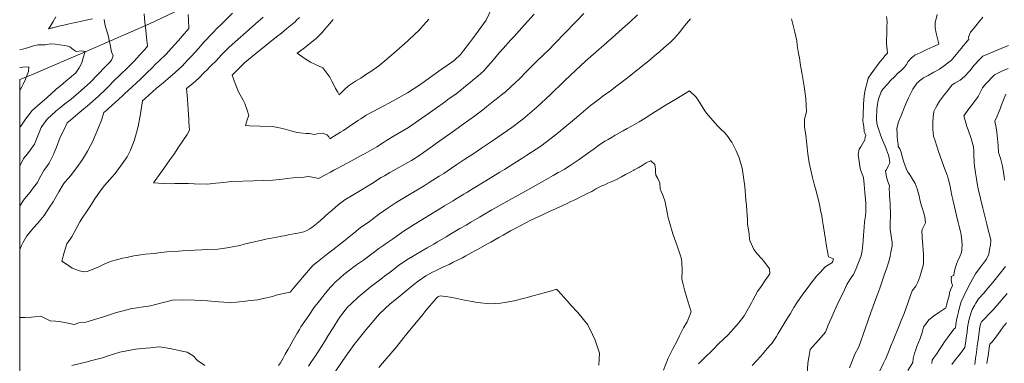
# Model space of a CAD drawing. Header units: inches. Extents: x 11351264 to 11356330, y 6702313 to 6706468.
# Tile 9 of 160: x 11351264 to 11351958, y 6702963 to 6703206. Entities that reach past the tile are written whole.
import ezdxf

# ---------------------------------------------------------------- set-up
doc = ezdxf.new("R2010")
doc.units = ezdxf.units.IN
doc.header["$MEASUREMENT"] = 0
doc.layers.add('Shumate_Contours_clip1', color=7, linetype='Continuous', lineweight=0)
doc.layers.add('Shumate_Parcels_clip1', color=7, linetype='Continuous', lineweight=0)

msp = doc.modelspace()

# ---------------------------------------------------------------- linework, layer by layer
at = {"layer": 'Shumate_Contours_clip1'}
for points, elevation in [([(11351598.29, 6703216.7), (11351592.7, 6703205.14), (11351587.16, 6703197.43), (11351585.19, 6703194.84), (11351581.11, 6703189.26), (11351577.13, 6703184.12), (11351574.95, 6703181.17), (11351570.23, 6703176.87), (11351568.52, 6703175.65), (11351561.01, 6703170.32), (11351553.52, 6703164.98), (11351546.07, 6703159.61), (11351537.38, 6703153.87), (11351527.28, 6703148.39), (11351517.81, 6703143.27), (11351508.35, 6703138.15), (11351504.59, 6703135.76), (11351502.87, 6703134.65), (11351500.66, 6703133.14), (11351498.06, 6703131.36), (11351494.78, 6703129.13), (11351492.44, 6703127.54), (11351490.33, 6703126.19), (11351487.3, 6703124.29), (11351485.4, 6703123.1), (11351482.76, 6703121.48), (11351482.1, 6703122.94), (11351480.89, 6703124.35), (11351477.31, 6703125.54), (11351473.78, 6703124.98), (11351471.77, 6703124.69), (11351468.41, 6703125.21), (11351466.03, 6703125.39), (11351461.61, 6703125.78), (11351457.72, 6703126.57), (11351455.26, 6703127.1), (11351450.43, 6703128.5), (11351446.24, 6703129.61), (11351442.27, 6703130.26), (11351433.66, 6703130.5), (11351426.18, 6703130.83), (11351423.42, 6703130.93), (11351424.83, 6703135.69), (11351425.76, 6703138.12), (11351424.45, 6703141.86), (11351422.88, 6703146.36), (11351421.78, 6703148.85), (11351418.47, 6703154.75), (11351415.99, 6703160.46), (11351413.95, 6703166.39), (11351417.56, 6703169.99), (11351419.4, 6703171.9), (11351422.84, 6703175.38), (11351428.03, 6703179.64), (11351430.62, 6703181.79), (11351437.91, 6703187.6), (11351445.18, 6703193.35), (11351448.67, 6703196.05), (11351452.49, 6703199.25), (11351458.31, 6703204.12), (11351459.35, 6703205.09), (11351461.42, 6703207.04)], 1400), ([(11351264.41, 6703074.05), (11351265.27, 6703075.34), (11351267.13, 6703078.34), (11351269.2, 6703080.8), (11351271.7, 6703084.01), (11351274.11, 6703087.16), (11351276.87, 6703090.87), (11351278.18, 6703093.45), (11351281.35, 6703099.27), (11351283.97, 6703102.79), (11351285.14, 6703104.45), (11351287.87, 6703109.95), (11351290.4, 6703115.7), (11351292.99, 6703122.8), (11351295.6, 6703128.23), (11351297.83, 6703132.82), (11351300.18, 6703134.81), (11351302.12, 6703136.44), (11351306.83, 6703140.41), (11351313.45, 6703146.06), (11351320.01, 6703151.8), (11351324.77, 6703156.44), (11351326.88, 6703158.52), (11351330.77, 6703162.41), (11351335, 6703166.42), (11351340.7, 6703172.02), (11351344.9, 6703176.32), (11351346.59, 6703178.17), (11351349.02, 6703180.7), (11351352.41, 6703184.47), (11351354.47, 6703186.77), (11351353.62, 6703193.07), (11351353.1, 6703198.13), (11351352.52, 6703203.58), (11351351.95, 6703209.75)], 1392), ([(11351264.41, 6703043.47), (11351265.69, 6703046.28), (11351266.59, 6703048.19), (11351269.45, 6703053.2), (11351270.88, 6703054.83), (11351273.07, 6703057.47), (11351274.45, 6703059.04), (11351276.7, 6703061.72), (11351278.05, 6703063.25), (11351281.62, 6703067.46), (11351283.32, 6703070.03), (11351285.5, 6703073.3), (11351287.89, 6703077.22), (11351289.08, 6703079.17), (11351292.05, 6703084.22), (11351295.1, 6703089.36), (11351296, 6703090.83), (11351296.49, 6703091.32), (11351300.47, 6703095.82), (11351302.28, 6703098.32), (11351304.7, 6703101.24), (11351308.59, 6703106.98), (11351312.21, 6703112.96), (11351315.8, 6703119.94), (11351316.83, 6703122.32), (11351319.06, 6703127.22), (11351319.95, 6703129.57), (11351321.99, 6703134.81), (11351323.62, 6703140.03), (11351325.91, 6703142), (11351327.01, 6703143.05), (11351331.64, 6703147.11), (11351336.88, 6703151.89), (11351338.54, 6703153.41), (11351343.43, 6703157.94), (11351346.85, 6703161.25), (11351349.2, 6703163.47), (11351353.68, 6703167.82), (11351357.81, 6703171.86), (11351359.53, 6703173.67), (11351362.58, 6703176.43), (11351367.54, 6703181.34), (11351373.23, 6703187.58), (11351376.13, 6703190.94), (11351378.79, 6703193.93), (11351383.36, 6703199.33), (11351383.27, 6703205.32), (11351382.96, 6703209.09)], 1394), ([(11351699.31, 6703208.99), (11351693.82, 6703203.88), (11351690.79, 6703201.19), (11351683.89, 6703194.85), (11351681.43, 6703192.74), (11351673.76, 6703185.96), (11351672.07, 6703184.52), (11351662.71, 6703176.24), (11351655.97, 6703169.9), (11351647.76, 6703162.17), (11351638.08, 6703152.79), (11351628.49, 6703143.78), (11351618.55, 6703135.31), (11351610.74, 6703129.44), (11351601.07, 6703122.67), (11351597.29, 6703120.04), (11351589.45, 6703114.91), (11351583.34, 6703110.79), (11351577.84, 6703107.26), (11351572.21, 6703103.41), (11351568.5, 6703100.99), (11351562.93, 6703097.22), (11351559.73, 6703095.24), (11351552.65, 6703090.78), (11351549.08, 6703088.53), (11351543.92, 6703085.28), (11351537.6, 6703081.55), (11351530.6, 6703077.48), (11351528.67, 6703076.2), (11351523.69, 6703072.98), (11351520.72, 6703070.84), (11351516.97, 6703068.21), (11351511.52, 6703064.1), (11351509.61, 6703062.68), (11351504.39, 6703058.97), (11351499.54, 6703055), (11351495.12, 6703051.43), (11351493.45, 6703050.08), (11351490.35, 6703047.53), (11351484.73, 6703043.26), (11351481.03, 6703040.42), (11351478.67, 6703038.59), (11351476.34, 6703036.72), (11351474, 6703034.87), (11351470.71, 6703032.17), (11351464.9, 6703025.5), (11351459.4, 6703019.07), (11351454.77, 6703013.51), (11351450.12, 6703012.63), (11351448.01, 6703012.16), (11351444.94, 6703011.29), (11351442.42, 6703010.52), (11351438.05, 6703009.37), (11351434.96, 6703008.73), (11351431.96, 6703008.19), (11351426.8, 6703007.53), (11351423.02, 6703007.06), (11351417.05, 6703006.52), (11351413.05, 6703006.26), (11351408.23, 6703006.53), (11351404.67, 6703006.62), (11351396.65, 6703007.41), (11351387.78, 6703007.83), (11351378.89, 6703007.98), (11351371.78, 6703007.79), (11351369.41, 6703007.2), (11351364.46, 6703006.06), (11351356.43, 6703003.95), (11351349.84, 6703002.96), (11351346.98, 6703002.52), (11351342.52, 6703001.84), (11351336.42, 6703000.15), (11351332.6, 6702999.21), (11351323.41, 6702996.17), (11351316.99, 6702994.24), (11351313.4, 6702993.04), (11351310.88, 6702992.26), (11351305.99, 6702991.89), (11351302.65, 6702990.71), (11351296.15, 6702992.01), (11351292.09, 6702992.87), (11351289.68, 6702993.07), (11351285.88, 6702993.24), (11351281.63, 6702995.46), (11351279.81, 6702996.35), (11351274.95, 6702996.02), (11351272.73, 6702995.82), (11351267.99, 6702995.58), (11351264.41, 6702995.53)], 1394), ([(11351661.5, 6703209.79), (11351656.28, 6703204.52), (11351654.37, 6703202.48), (11351649.3, 6703197.25), (11351647.3, 6703195.11), (11351642.32, 6703189.98), (11351640.22, 6703187.74), (11351637.83, 6703185.34), (11351632.03, 6703179.67), (11351629.73, 6703177.37), (11351623.85, 6703171.57), (11351621.67, 6703169.39), (11351615.74, 6703163.41), (11351613.75, 6703161.42), (11351606.46, 6703154.66), (11351604.62, 6703153.19), (11351599.84, 6703149.49), (11351597.96, 6703147.99), (11351593.22, 6703144.33), (11351591.28, 6703142.78), (11351586.6, 6703139.16), (11351584.61, 6703137.58), (11351576.52, 6703131.87), (11351573.01, 6703129.31), (11351567.2, 6703125.18), (11351564.05, 6703122.88), (11351557.89, 6703118.51), (11351555.07, 6703116.46), (11351548.57, 6703111.88), (11351546.06, 6703110.06), (11351540.29, 6703106.37), (11351537.57, 6703104.84), (11351533.95, 6703102.76), (11351531.32, 6703101.28), (11351527.6, 6703099.16), (11351525.06, 6703097.74), (11351521.25, 6703095.57), (11351518.79, 6703094.19), (11351512.04, 6703089.84), (11351508.48, 6703087.66), (11351505.6, 6703085.87), (11351499.54, 6703082.23), (11351493.37, 6703078.48), (11351491.51, 6703077.07), (11351488.62, 6703074.93), (11351484.05, 6703071.04), (11351481.91, 6703069.1), (11351479.54, 6703067.06), (11351476.19, 6703064.04), (11351475.04, 6703063.06), (11351473.25, 6703061.54), (11351471.09, 6703059.76), (11351468.6, 6703058.13), (11351466.64, 6703056.89), (11351464.42, 6703056), (11351460.27, 6703055.17), (11351458.26, 6703054.76), (11351456.12, 6703054.34), (11351453.63, 6703053.84), (11351450.54, 6703053.23), (11351448.77, 6703052.88), (11351447.77, 6703052.69), (11351445.53, 6703052.24), (11351442.89, 6703051.73), (11351440.25, 6703051.24), (11351437.6, 6703050.77), (11351433.87, 6703049.98), (11351428.43, 6703048.76), (11351422.43, 6703047.22), (11351419.28, 6703046.48), (11351410.56, 6703044.67), (11351403.92, 6703043.78), (11351396.81, 6703043.64), (11351392.52, 6703043.34), (11351387.76, 6703043.12), (11351384.36, 6703042.87), (11351378.69, 6703042.54), (11351376.2, 6703042.39), (11351368.04, 6703041.97), (11351363.83, 6703041.45), (11351359.13, 6703040.84), (11351352.74, 6703040.21), (11351349.59, 6703039.69), (11351344.78, 6703039.07), (11351339.74, 6703038.03), (11351336.89, 6703037.55), (11351332.65, 6703036.38), (11351329.07, 6703035.35), (11351327.17, 6703034.56), (11351324.38, 6703033.46), (11351320.02, 6703031.43), (11351314.92, 6703029.32), (11351311.8, 6703028.06), (11351309.43, 6703027.9), (11351306.51, 6703028.44), (11351301.39, 6703030.34), (11351297.98, 6703032.83), (11351294.08, 6703035.35), (11351295.73, 6703041.46), (11351297.63, 6703047.55), (11351301.04, 6703052.58), (11351304.58, 6703058.98), (11351306.84, 6703063.1), (11351308.39, 6703065.56), (11351311.85, 6703070.88), (11351313.24, 6703073.01), (11351317.25, 6703079.16), (11351321.1, 6703084.61), (11351324.16, 6703088.58), (11351325.99, 6703090.82), (11351327.95, 6703092.88), (11351329.35, 6703094.56), (11351331.62, 6703097.1), (11351332.79, 6703098.73), (11351335.27, 6703102.2), (11351339.95, 6703108.89), (11351342.32, 6703113.61), (11351345.25, 6703120.85), (11351347.7, 6703130.14), (11351349.47, 6703139.09), (11351350.93, 6703148.23), (11351352.82, 6703149.98), (11351357.92, 6703154.7), (11351360.78, 6703157.33), (11351362.77, 6703158.89), (11351366.84, 6703162.32), (11351368.84, 6703164.04), (11351373.54, 6703168.07), (11351376.87, 6703171.18), (11351378.72, 6703172.82), (11351382.78, 6703177.13), (11351385.36, 6703179.94), (11351390.21, 6703185.23), (11351393.97, 6703189.59), (11351395.61, 6703191.32), (11351398.55, 6703194.45), (11351400.77, 6703196.82), (11351403, 6703199.04), (11351406.68, 6703202.59), (11351409.4, 6703205.13), (11351414.26, 6703210.15)], 1396), ([(11351626.57, 6703209.5), (11351619.76, 6703201.92), (11351612.22, 6703193.52), (11351610.23, 6703191.4), (11351604.7, 6703185.12), (11351601.97, 6703182.2), (11351597.8, 6703177.1), (11351593.89, 6703172.77), (11351591.09, 6703169.41), (11351586.82, 6703165.83), (11351584.74, 6703164), (11351580.28, 6703160.31), (11351578.34, 6703158.64), (11351573.74, 6703154.87), (11351571.56, 6703153.33), (11351565.88, 6703149.19), (11351564.14, 6703147.94), (11351556.87, 6703142.78), (11351555.13, 6703141.58), (11351547.54, 6703136.21), (11351538.21, 6703129.66), (11351527.96, 6703123.62), (11351522.69, 6703120.3), (11351520.41, 6703118.86), (11351515.89, 6703116.03), (11351510.79, 6703113.06), (11351507.61, 6703111.31), (11351504.24, 6703109.49), (11351497.94, 6703106.05), (11351491.81, 6703102.85), (11351487.54, 6703100.51), (11351485.66, 6703099.49), (11351483.25, 6703098.13), (11351479.78, 6703096.26), (11351474.8, 6703093.71), (11351471.73, 6703094.36), (11351467.77, 6703095.05), (11351463, 6703094.37), (11351456.94, 6703094.11), (11351452.52, 6703093.62), (11351449.43, 6703093.2), (11351442.64, 6703092.34), (11351428.92, 6703092.02), (11351413.8, 6703091.53), (11351405.57, 6703090.55), (11351402.38, 6703090.39), (11351396.35, 6703089.65), (11351387.31, 6703089.95), (11351383.27, 6703090.05), (11351378.29, 6703090.12), (11351375.81, 6703090.1), (11351373.57, 6703090.05), (11351371.12, 6703089.94), (11351366.64, 6703090.05), (11351362.19, 6703090.21), (11351358.59, 6703090.56), (11351363.95, 6703097.95), (11351365.93, 6703100.73), (11351370.19, 6703106.74), (11351372.86, 6703110.62), (11351376.3, 6703115.64), (11351379.24, 6703120.14), (11351382.22, 6703124.71), (11351383.92, 6703127.71), (11351383.42, 6703133.2), (11351383.36, 6703135.74), (11351382.97, 6703142.09), (11351382.47, 6703149.55), (11351381.93, 6703157.01), (11351386.26, 6703160.64), (11351390.27, 6703164.01), (11351394.6, 6703168.46), (11351396.05, 6703169.87), (11351398.84, 6703172.68), (11351402.66, 6703176.62), (11351406.57, 6703180.67), (11351411.77, 6703186.13), (11351417.96, 6703191.62), (11351423.77, 6703196.68), (11351430.41, 6703202.52), (11351435.74, 6703207.28)], 1398), ([(11351848.58, 6702960.03), (11351850.46, 6702964.81), (11351852.13, 6702969.31), (11351855.1, 6702974.95), (11351859.66, 6702987.71), (11351863.66, 6702999.09), (11351867.74, 6703010.58), (11351869.8, 6703016.29), (11351870.59, 6703018.35), (11351871.81, 6703021.94), (11351872.92, 6703025.46), (11351874.84, 6703030.63), (11351876.48, 6703035.78), (11351877.12, 6703038.78), (11351877.68, 6703041.64), (11351878.53, 6703046.19), (11351878.6, 6703048.98), (11351878.23, 6703051.24), (11351877.85, 6703053.51), (11351877.23, 6703057.32), (11351877.29, 6703062.69), (11351877.31, 6703066.79), (11351877.32, 6703069.77), (11351877.28, 6703073.85), (11351877.24, 6703075.43), (11351877, 6703078.7), (11351876.81, 6703081.43), (11351876.62, 6703084.17), (11351876.48, 6703085.5), (11351876.5, 6703086.46), (11351876.77, 6703088.43), (11351875.63, 6703091.4), (11351874.58, 6703094.51), (11351873.97, 6703099.01), (11351874.52, 6703099.8), (11351875.84, 6703102.3), (11351876.84, 6703104.58), (11351876.67, 6703106.62), (11351876.6, 6703107.82), (11351876.11, 6703110.01), (11351874.52, 6703113.75), (11351873.67, 6703116.28), (11351872.65, 6703118.45), (11351871.32, 6703121.87), (11351870.27, 6703124.42), (11351868.97, 6703128.53), (11351868.15, 6703131.54), (11351867.6, 6703134.94), (11351867.46, 6703136.71), (11351867.58, 6703138.09), (11351867.72, 6703140.3), (11351867.87, 6703142.53), (11351868.18, 6703145.8), (11351868.39, 6703147.58), (11351869.17, 6703150.28), (11351870.93, 6703154.59), (11351872.02, 6703156.55), (11351875.1, 6703159.85), (11351877.77, 6703162.96), (11351879.89, 6703165.13), (11351882.7, 6703167.81), (11351884.6, 6703169.56), (11351887.23, 6703172.12), (11351888.63, 6703174), (11351889.77, 6703176.07), (11351892.03, 6703178.34), (11351894.56, 6703180.42), (11351898.7, 6703182.44), (11351902.91, 6703184.41), (11351907.16, 6703186.37), (11351911.04, 6703188.03), (11351911.38, 6703188.25), (11351911.56, 6703188.47), (11351910.56, 6703192.19), (11351909.55, 6703196.11), (11351908.85, 6703199.9), (11351908.76, 6703203.42), (11351910.31, 6703209.2)], 1396), ([(11351264.41, 6703102.26), (11351265.33, 6703104.1), (11351267.06, 6703107.58), (11351269.8, 6703111.03), (11351271.87, 6703113.55), (11351274.72, 6703117.86), (11351277.22, 6703123.64), (11351279.41, 6703129.49), (11351281.72, 6703132.66), (11351284.03, 6703135.67), (11351289.59, 6703140.72), (11351291.26, 6703142.2), (11351293.42, 6703143.97), (11351296.08, 6703146.16), (11351300.53, 6703149.51), (11351307.73, 6703155.58), (11351314.18, 6703161.52), (11351318.83, 6703166.32), (11351320.56, 6703168.11), (11351323.47, 6703171.15), (11351327.64, 6703175.46), (11351329.05, 6703176.92), (11351330.17, 6703180.09), (11351328.92, 6703182.8), (11351328.18, 6703187.92), (11351327.22, 6703192.23), (11351326.73, 6703194.32), (11351325.45, 6703198.34), (11351324.91, 6703200.55), (11351324.43, 6703202.66), (11351323.9, 6703205.7)], 1390), ([(11351315.64, 6703206.21), (11351311.19, 6703205.25), (11351306.95, 6703204.33), (11351304.82, 6703203.87), (11351302.61, 6703203.38), (11351300.41, 6703202.91), (11351298.3, 6703202.46), (11351295.38, 6703201.75), (11351292.85, 6703201.12), (11351287.7, 6703199.8), (11351287.31, 6703199.69), (11351286.9, 6703199.59), (11351286.42, 6703199.45), (11351284.75, 6703199.05), (11351285.89, 6703200.82), (11351286.49, 6703201.87), (11351287.93, 6703204.21), (11351289.9, 6703207.54)], 1390), ([(11351736.59, 6703206.12), (11351735.16, 6703204.58), (11351733.71, 6703202.92), (11351732.35, 6703201.17), (11351730.99, 6703199.43), (11351728.55, 6703196.28), (11351725.35, 6703192.46), (11351722.66, 6703189.78), (11351717.95, 6703185.7), (11351715.01, 6703183.19), (11351711.28, 6703179.95), (11351709.24, 6703178.29), (11351707.19, 6703176.51), (11351703.09, 6703173.15), (11351693.51, 6703165.57), (11351691.32, 6703163.84), (11351683.89, 6703158.31), (11351680.06, 6703155.24), (11351675.41, 6703152.02), (11351673.43, 6703150.43), (11351667.77, 6703146.32), (11351666.21, 6703144.94), (11351658.02, 6703138.08), (11351655.06, 6703135.47), (11351648.28, 6703129.85), (11351643.6, 6703125.98), (11351639.44, 6703122.62), (11351635.16, 6703119.34), (11351631.27, 6703116.45), (11351621.53, 6703109.95), (11351618.59, 6703108.06), (11351612.28, 6703104.13), (11351605.68, 6703099.98), (11351602.51, 6703098.02), (11351592.67, 6703092.04), (11351582.54, 6703085.85), (11351579.92, 6703084.28), (11351579.18, 6703083.84), (11351576.98, 6703082.48), (11351571.29, 6703079.02), (11351569.53, 6703077.93), (11351563.35, 6703074.24), (11351559.09, 6703071.61), (11351555.42, 6703069.41), (11351547.51, 6703064.48), (11351542.08, 6703061.21), (11351535.16, 6703056.74), (11351529.48, 6703052.74), (11351526.84, 6703050.83), (11351522.6, 6703048.08), (11351520.04, 6703046.22), (11351517.25, 6703044.28), (11351508.31, 6703037.46), (11351506.44, 6703036.06), (11351501.57, 6703032.65), (11351499.62, 6703031.28), (11351496.69, 6703029.04), (11351492.5, 6703025.89), (11351489.55, 6703023.16), (11351486.34, 6703020.22), (11351485.8, 6703019.73), (11351485.46, 6703019.42), (11351483.32, 6703017.06), (11351479.38, 6703012.57), (11351475.38, 6703007.4), (11351473.48, 6703005.02), (11351472.04, 6703003.06), (11351467.87, 6702997.07), (11351462.38, 6702988.96), (11351461.27, 6702987.07), (11351459.79, 6702984.55), (11351456.84, 6702979.65), (11351455.46, 6702977), (11351453.46, 6702973.21), (11351451.37, 6702969.77), (11351449.79, 6702967.07), (11351447.92, 6702963.77), (11351446.53, 6702961.74)], 1392), ([(11351552.37, 6703205.92), (11351550.52, 6703203.85), (11351545.32, 6703197.86), (11351542.52, 6703195.25), (11351537.69, 6703190.52), (11351529.66, 6703183.51), (11351522.83, 6703177.61), (11351517.15, 6703173.07), (11351511.65, 6703169.13), (11351508.08, 6703166.79), (11351504.49, 6703164.38), (11351500.9, 6703162.1), (11351495.81, 6703158.89), (11351492.96, 6703156.3), (11351491.14, 6703154.49), (11351489.36, 6703152.68), (11351488.25, 6703154.52), (11351486.73, 6703157.09), (11351485.54, 6703159.58), (11351484.14, 6703162.3), (11351482.81, 6703165.04), (11351479.95, 6703168.89), (11351477.86, 6703171.64), (11351475.22, 6703172.73), (11351469.17, 6703175.65), (11351465.33, 6703177.9), (11351459.82, 6703181.85), (11351463.92, 6703185), (11351473.09, 6703192.27), (11351475.24, 6703194.34), (11351477.26, 6703196.51), (11351479.2, 6703198.75), (11351480.75, 6703200.63), (11351482.45, 6703202.67), (11351485.01, 6703205.75)], 1402), ([(11351780.13, 6702961.76), (11351782.81, 6702964.73), (11351783.06, 6702964.99), (11351786.1, 6702968.37), (11351788.42, 6702971.09), (11351790.63, 6702973.67), (11351793, 6702976.37), (11351793.87, 6702977.41), (11351797.09, 6702982.26), (11351798.33, 6702984.29), (11351802.66, 6702991.41), (11351805.73, 6702996.44), (11351806.96, 6702998.54), (11351809.43, 6703002.61), (11351811.42, 6703005.9), (11351815.61, 6703011.96), (11351819.36, 6703016.95), (11351821.78, 6703020.2), (11351823.1, 6703021.9), (11351825.01, 6703024.46), (11351828.06, 6703027.69), (11351831.13, 6703031.01), (11351833.85, 6703032.74), (11351836.05, 6703034.2), (11351836.94, 6703035.28), (11351837.26, 6703036.94), (11351833.67, 6703038.34), (11351832.98, 6703042.07), (11351832.44, 6703045.82), (11351831.77, 6703050.71), (11351831.32, 6703052.47), (11351831.29, 6703053.22), (11351831.03, 6703054.99), (11351830.04, 6703061.01), (11351829.6, 6703063.75), (11351828.98, 6703067.25), (11351828.26, 6703071.28), (11351827.54, 6703075.16), (11351825.22, 6703084.01), (11351823.79, 6703089.59), (11351822.55, 6703094.22), (11351820.13, 6703104.64), (11351819.3, 6703111.1), (11351818.58, 6703117.64), (11351817.8, 6703124.14), (11351816.9, 6703129.97), (11351816.96, 6703130.52), (11351816.86, 6703132.79), (11351816.87, 6703135.42), (11351817.62, 6703137.98), (11351818.31, 6703140.61), (11351817.88, 6703149.91), (11351816.7, 6703158.46), (11351815.07, 6703168.27), (11351813.91, 6703174.61), (11351813.59, 6703176.98), (11351813.42, 6703178.57), (11351812.62, 6703181.66), (11351811.81, 6703187.45), (11351811.39, 6703190.71), (11351810.12, 6703196.72), (11351807.82, 6703206.2)], 1392), ([(11351818.67, 6702955.37), (11351819.32, 6702963.39), (11351820.03, 6702967.52), (11351820.98, 6702973.17), (11351822.57, 6702974.97), (11351826.99, 6702979.93), (11351831.56, 6702985.39), (11351833.41, 6702989.63), (11351835.69, 6702995.01), (11351837.11, 6702998.14), (11351838.02, 6703000.27), (11351839.93, 6703004.53), (11351842.81, 6703010.48), (11351844.08, 6703013.06), (11351846.74, 6703018.89), (11351849.11, 6703022.71), (11351851.38, 6703026.02), (11351853.32, 6703030.25), (11351854.53, 6703033.13), (11351856.66, 6703039.2), (11351857.36, 6703042.65), (11351857.97, 6703047.27), (11351858.11, 6703049.62), (11351858.34, 6703053.59), (11351858.57, 6703056.52), (11351858.82, 6703059.39), (11351859.2, 6703063.11), (11351859.78, 6703067.32), (11351859.97, 6703070.07), (11351860.03, 6703073.95), (11351859.95, 6703076.43), (11351859.3, 6703083.78), (11351858.81, 6703089.26), (11351858.36, 6703094.28), (11351857.52, 6703096.58), (11351856.75, 6703098.56), (11351856, 6703100.53), (11351854.55, 6703110.43), (11351855.32, 6703114.24), (11351856.46, 6703115.95), (11351857.58, 6703117.67), (11351859.38, 6703120.78), (11351859.68, 6703122.74), (11351860.06, 6703123.98), (11351858.99, 6703126.62), (11351858.75, 6703130.36), (11351858.14, 6703132.54), (11351857.92, 6703134.45), (11351858.17, 6703137.86), (11351858.26, 6703140.27), (11351858.4, 6703143.53), (11351858.51, 6703145.74), (11351858.74, 6703149.21), (11351859.19, 6703153.47), (11351859.73, 6703156.99), (11351861.03, 6703161.18), (11351861.72, 6703164.42), (11351863.78, 6703167.31), (11351865.65, 6703169.93), (11351868.76, 6703174.26), (11351870.42, 6703176.26), (11351872.08, 6703178.21), (11351873.73, 6703180.18), (11351875.2, 6703181.93), (11351875.22, 6703182.18), (11351874.88, 6703186.43), (11351874.68, 6703188.95), (11351874.7, 6703191.08), (11351874.74, 6703195.91), (11351874.84, 6703198.27), (11351874.91, 6703200.84), (11351875.1, 6703203.92), (11351874.67, 6703207.68)], 1394), ([(11351869.73, 6702957.63), (11351872.38, 6702963.37), (11351874.04, 6702966.83), (11351876.64, 6702973.16), (11351877.59, 6702975.58), (11351879.25, 6702979.49), (11351880.68, 6702983.05), (11351881.89, 6702985.82), (11351883.83, 6702990.54), (11351884.91, 6702993.44), (11351886.96, 6702998.44), (11351888.46, 6703002.33), (11351889.4, 6703005.05), (11351890.9, 6703009.36), (11351891.79, 6703011.91), (11351892.67, 6703014.31), (11351895.33, 6703017.76), (11351896.69, 6703020.63), (11351898.05, 6703024.3), (11351898.76, 6703026.62), (11351899.73, 6703029.82), (11351900.26, 6703031.42), (11351900.73, 6703033.64), (11351900.73, 6703037.49), (11351900.69, 6703040.08), (11351900.52, 6703043.17), (11351900.29, 6703046.31), (11351900.02, 6703049.43), (11351899.83, 6703051.59), (11351899.67, 6703053.76), (11351899.53, 6703055.87), (11351899.46, 6703056.1), (11351899.63, 6703057.56), (11351900.62, 6703059.47), (11351901.98, 6703062.24), (11351901.56, 6703066.46), (11351900.86, 6703069.27), (11351900.19, 6703071.55), (11351899.29, 6703074.31), (11351898.42, 6703077.62), (11351897.55, 6703081.27), (11351896.14, 6703086.28), (11351894.81, 6703090.17), (11351892.99, 6703093.21), (11351891.27, 6703095.88), (11351889.73, 6703097.99), (11351888.65, 6703100.1), (11351888.53, 6703100.32), (11351888.48, 6703100.53), (11351887.45, 6703103.12), (11351886.49, 6703105.91), (11351886.15, 6703107.41), (11351885.64, 6703109.21), (11351884.91, 6703112.21), (11351883.94, 6703114.5), (11351882.93, 6703116.14), (11351882.75, 6703117.7), (11351882.46, 6703120.52), (11351882.23, 6703122.91), (11351882.02, 6703126.01), (11351881.92, 6703127.67), (11351881.87, 6703128.71), (11351882.29, 6703130.85), (11351883.17, 6703133.49), (11351884.7, 6703137.4), (11351885.6, 6703139.69), (11351886.94, 6703143.48), (11351889.01, 6703147.96), (11351890.15, 6703150.54), (11351891.04, 6703152.45), (11351893.2, 6703156.64), (11351896.26, 6703160.94), (11351896.96, 6703161.58), (11351897.82, 6703162.33), (11351900.76, 6703164.46), (11351903.9, 6703166.31), (11351907.99, 6703168.48), (11351911.95, 6703170.72), (11351915.35, 6703173.26), (11351917.56, 6703174.83), (11351920.35, 6703176.91), (11351923.74, 6703180.99), (11351927.07, 6703185.14), (11351928.89, 6703187.35), (11351930.44, 6703189.23), (11351932.56, 6703191.78), (11351932.31, 6703193.19), (11351933.69, 6703196.64), (11351935.68, 6703198.85), (11351939.43, 6703203.6), (11351942.52, 6703207.37)], 1398), ([(11351264.41, 6703129.3), (11351265, 6703130.17), (11351266.12, 6703131.84), (11351268.6, 6703135.41), (11351270.9, 6703138.43), (11351273.24, 6703141.43), (11351277.01, 6703144.79), (11351278.84, 6703146.45), (11351283.47, 6703150.54), (11351289.94, 6703156.23), (11351294.74, 6703160.41), (11351297.18, 6703162.49), (11351299.55, 6703164.4), (11351303.92, 6703168.14), (11351306.29, 6703171.69), (11351308.16, 6703175.17), (11351309.2, 6703178.76), (11351310.46, 6703183.05), (11351308.04, 6703183.49), (11351304.13, 6703183.18), (11351302.11, 6703184.53), (11351299.76, 6703186.3), (11351298.37, 6703186.93), (11351296.21, 6703187.37), (11351292.61, 6703187.91), (11351289.71, 6703188.17), (11351285.81, 6703188.5), (11351283.68, 6703188), (11351282.39, 6703187.81), (11351278.64, 6703187.72), (11351277.11, 6703187.8), (11351274.16, 6703187.11), (11351270.56, 6703185.97), (11351266.59, 6703184.86), (11351264.41, 6703184.25)], 1388), ([(11351889.62, 6702958.24), (11351893.26, 6702963.93), (11351893.46, 6702966.69), (11351894.05, 6702969.59), (11351894.21, 6702969.98), (11351894.28, 6702970.46), (11351894.98, 6702972.44), (11351896.04, 6702975.29), (11351897.16, 6702978.09), (11351898.31, 6702980.86), (11351899.37, 6702984.29), (11351900.12, 6702986.86), (11351900.75, 6702988.88), (11351904.42, 6702993.97), (11351907.65, 6702996.66), (11351911.4, 6702999.15), (11351916.45, 6703002.34), (11351916.9, 6703004.43), (11351917.77, 6703007.91), (11351918.67, 6703010.78), (11351919.03, 6703013), (11351919.55, 6703015.05), (11351920.99, 6703018.21), (11351920.39, 6703020.62), (11351920.24, 6703022.7), (11351920.25, 6703023.44), (11351920.21, 6703024.63), (11351921.22, 6703025.04), (11351921.92, 6703025.11), (11351922.2, 6703027.49), (11351923.18, 6703031.1), (11351923.82, 6703033.15), (11351924.58, 6703035.19), (11351926.14, 6703038.51), (11351927.29, 6703041.35), (11351927.71, 6703043.34), (11351927.76, 6703047.32), (11351927.47, 6703051.76), (11351927.11, 6703053.92), (11351926.46, 6703057.16), (11351925.64, 6703060.61), (11351925.17, 6703062.59), (11351923.95, 6703067.46), (11351922.43, 6703073.66), (11351921.23, 6703078.78), (11351920.53, 6703081.7), (11351919.84, 6703085.45), (11351919.15, 6703089.19), (11351918.27, 6703092.7), (11351917.44, 6703095.45), (11351917.32, 6703095.96), (11351915.04, 6703102.15), (11351912.47, 6703109.26), (11351911.51, 6703112.03), (11351910.01, 6703116.35), (11351908.76, 6703120.24), (11351907.75, 6703123.39), (11351907.32, 6703128.18), (11351907.24, 6703133.42), (11351907.37, 6703136.86), (11351907.81, 6703140.94), (11351909.03, 6703143.17), (11351910.28, 6703145.37), (11351911.97, 6703148.19), (11351913.32, 6703149.93), (11351915.47, 6703152.75), (11351917.08, 6703154.76), (11351919, 6703157.29), (11351920.78, 6703159.59), (11351922.67, 6703160.73), (11351926.55, 6703163.02), (11351929.41, 6703165.48), (11351932.95, 6703169.37), (11351934.8, 6703171.66), (11351936.13, 6703173.24), (11351937.74, 6703174.96), (11351939.21, 6703176.61), (11351942.4, 6703179.82), (11351947.52, 6703182), (11351951.32, 6703183.62), (11351955.25, 6703185.22), (11351960.41, 6703187.35)], 1400), ([(11351264.41, 6703155.72), (11351265.8, 6703158.17), (11351266.76, 6703160.16), (11351268.43, 6703163.51), (11351270.64, 6703168.94), (11351270.73, 6703172.24), (11351266.66, 6703172.09), (11351264.44, 6703171.9), (11351264.41, 6703171.9)], 1386), ([(11351906.57, 6702963.29), (11351906.76, 6702965.62), (11351907.73, 6702967.06), (11351909.7, 6702969.89), (11351911.96, 6702972.95), (11351914.32, 6702976.63), (11351915.53, 6702978.37), (11351916.79, 6702980.29), (11351919.92, 6702984.55), (11351922.32, 6702987.68), (11351923.12, 6702988.36), (11351923.44, 6702990.69), (11351923.96, 6702993.75), (11351924.58, 6702996.75), (11351925.24, 6702999.73), (11351926.29, 6703003.66), (11351927.26, 6703006.58), (11351929, 6703010.72), (11351931.47, 6703015.56), (11351933.94, 6703020.41), (11351937.26, 6703026.29), (11351939.17, 6703028.91), (11351942.16, 6703032.91), (11351945.02, 6703036.7), (11351946.53, 6703040.25), (11351947.13, 6703043.55), (11351947.71, 6703046.85), (11351948.04, 6703049.74), (11351948.1, 6703050.18), (11351948.05, 6703050.38), (11351946.62, 6703055.79), (11351945.75, 6703059.24), (11351945.17, 6703061.4), (11351943.74, 6703067.01), (11351942.38, 6703072.62), (11351940.76, 6703079.52), (11351939.23, 6703086.42), (11351938.52, 6703090.17), (11351937.89, 6703093.31), (11351937.18, 6703097.52), (11351936.71, 6703100.8), (11351936.58, 6703102.11), (11351936.32, 6703105.46), (11351936.17, 6703109.76), (11351936.11, 6703112.9), (11351935.93, 6703115.92), (11351935.41, 6703117.67), (11351934.19, 6703121.71), (11351932.03, 6703127.8), (11351931.21, 6703130.22), (11351930.38, 6703132.86), (11351929, 6703137.88), (11351932.62, 6703142.66), (11351935.88, 6703146.82), (11351939.25, 6703151.32), (11351942.09, 6703157.6), (11351944.3, 6703160.06), (11351946.19, 6703162.06), (11351948.99, 6703164.97), (11351950.57, 6703166.64), (11351956.35, 6703169.51), (11351960.16, 6703171.22)], 1402), ([(11351742.33, 6702962.99), (11351746.96, 6702967.59), (11351751.58, 6702972.19), (11351753.04, 6702973.65), (11351756.2, 6702976.8), (11351759.88, 6702980.32), (11351763.21, 6702983.5), (11351766.95, 6702987.69), (11351770.35, 6702991.52), (11351774.39, 6702996.85), (11351779.51, 6703006.06), (11351780.54, 6703007.93), (11351783.9, 6703013.93), (11351786.27, 6703017.57), (11351788.86, 6703021.41), (11351792.41, 6703026.47), (11351792.33, 6703030.03), (11351788.31, 6703035.23), (11351786.57, 6703037.13), (11351783.9, 6703040.17), (11351781.31, 6703043.56), (11351780.19, 6703045.59), (11351778.41, 6703049.93), (11351778.1, 6703051.03), (11351777.87, 6703054.38), (11351776.86, 6703061.76), (11351776.71, 6703064.54), (11351775.96, 6703074.62), (11351775.67, 6703078.6), (11351774.9, 6703087.98), (11351773.44, 6703097.83), (11351772.91, 6703100.85), (11351771.88, 6703104.76), (11351770.8, 6703108.07), (11351768.79, 6703113), (11351766.59, 6703117.38), (11351765.71, 6703119.17), (11351765.28, 6703119.7), (11351764.77, 6703120.3), (11351763.36, 6703122.49), (11351762.09, 6703124.23), (11351760.29, 6703126.19), (11351757.9, 6703128.39), (11351755.53, 6703130.66), (11351752.51, 6703134.21), (11351748.98, 6703138.3), (11351747.17, 6703140.68), (11351744.42, 6703145.01), (11351742.87, 6703147.38), (11351740.53, 6703150.95), (11351735.86, 6703155.43), (11351726.2, 6703149.57), (11351719.39, 6703145.51), (11351712.03, 6703140.85), (11351709.42, 6703139.16), (11351704.74, 6703136.13), (11351700.52, 6703133.57), (11351697.1, 6703131.63), (11351692.11, 6703128.88), (11351689.21, 6703127.29), (11351683.67, 6703124.14), (11351681.5, 6703122.83), (11351678.62, 6703121.15), (11351676.39, 6703119.84), (11351671.27, 6703116.37), (11351668.72, 6703114.56), (11351665.68, 6703112.42), (11351662.51, 6703110.14), (11351657.63, 6703106.61), (11351651.99, 6703102.86), (11351647.99, 6703100.27), (11351644.58, 6703098.31), (11351643.58, 6703097.75), (11351639.86, 6703095.73), (11351633.39, 6703091.94), (11351620.57, 6703084.78), (11351608.93, 6703078.32), (11351601.43, 6703074.11), (11351596.78, 6703071.44), (11351590.42, 6703067.71), (11351588.18, 6703066.36), (11351582.06, 6703062.79), (11351578.71, 6703060.81), (11351574.22, 6703058.26), (11351567.2, 6703054.07), (11351564.68, 6703052.57), (11351558.6, 6703048.92), (11351555.88, 6703047.24), (11351551.17, 6703044.72), (11351548.38, 6703043.09), (11351542.12, 6703039.23), (11351536.84, 6703036.21), (11351533.09, 6703033.65), (11351531.37, 6703032.51), (11351526.03, 6703028.37), (11351521.27, 6703024.72), (11351518.61, 6703022.61), (11351511.13, 6703016.97), (11351502.75, 6703009.93), (11351497.7, 6703005.17), (11351495.21, 6703002.85), (11351489.48, 6702995.53), (11351484.53, 6702987.66), (11351481.64, 6702982.85), (11351479.01, 6702978.46), (11351472.61, 6702968.5), (11351469.36, 6702963.89), (11351467.64, 6702961.33)], 1390), ([(11351957.79, 6703092.54), (11351957.43, 6703094.74), (11351956.41, 6703100.98), (11351956.04, 6703103.12), (11351955.38, 6703106.04), (11351954.84, 6703107.98), (11351954.17, 6703109.89), (11351953.45, 6703112.07), (11351953.27, 6703116.77), (11351952.83, 6703121.65), (11351952.24, 6703126.33), (11351951.5, 6703130.79), (11351950.88, 6703133.69), (11351950.92, 6703134.09), (11351952.47, 6703137.56), (11351953.28, 6703139.53), (11351954.52, 6703142.67), (11351955.39, 6703144.92), (11351956.52, 6703147.91), (11351957.48, 6703150.32), (11351958.58, 6703153.02)], 1404), ([(11351717.72, 6702958.49), (11351720.94, 6702966.92), (11351722.55, 6702970.15), (11351724.25, 6702973.56), (11351727.15, 6702979.26), (11351728.97, 6702982.75), (11351731.75, 6702988.4), (11351734.37, 6702992.59), (11351737.09, 6702999.62), (11351734.79, 6703007.11), (11351734.01, 6703009.6), (11351732.36, 6703015.11), (11351731.25, 6703019.79), (11351730.43, 6703022.88), (11351730.7, 6703028.69), (11351730.51, 6703034.73), (11351730.37, 6703036.81), (11351729.7, 6703039.15), (11351727.45, 6703045.38), (11351725.13, 6703051.9), (11351724.26, 6703054.56), (11351721.54, 6703063.46), (11351720.89, 6703065.87), (11351718.89, 6703077.21), (11351717.13, 6703081.75), (11351715.89, 6703084.36), (11351715.16, 6703086.42), (11351715.12, 6703090.66), (11351713.57, 6703093.61), (11351712.27, 6703095.85), (11351711.92, 6703097.99), (11351711.88, 6703100.13), (11351711.56, 6703103.47), (11351709.04, 6703105.85), (11351708.86, 6703106.12), (11351708.54, 6703105.98), (11351705.47, 6703104.6), (11351702.69, 6703102.76), (11351699.82, 6703101.2), (11351696.87, 6703099.6), (11351696.64, 6703099.48), (11351693.79, 6703097.93), (11351690.82, 6703096.32), (11351688.02, 6703094.79), (11351685.07, 6703093.2), (11351684.43, 6703092.93), (11351680.67, 6703091.24), (11351678.47, 6703090.25), (11351676.28, 6703089.24), (11351674.17, 6703088.38), (11351671.88, 6703087.29), (11351670.01, 6703086.31), (11351667.09, 6703084.54), (11351663.97, 6703083.01), (11351661.85, 6703081.96), (11351659.74, 6703080.9), (11351657.99, 6703080.04), (11351654.66, 6703078.41), (11351652.49, 6703077.35), (11351650.32, 6703076.28), (11351647.14, 6703074.86), (11351642.06, 6703072.44), (11351639.52, 6703071.31), (11351633.79, 6703068.62), (11351631.92, 6703067.77), (11351624.31, 6703064.25), (11351613.66, 6703058.59), (11351610.01, 6703056.61), (11351604.84, 6703053.67), (11351601.62, 6703051.91), (11351596.04, 6703048.74), (11351593.22, 6703047.2), (11351587.23, 6703043.82), (11351584.83, 6703042.5), (11351578.56, 6703039.05), (11351576.18, 6703037.7), (11351569.6, 6703034.55), (11351566.71, 6703033.08), (11351562.29, 6703031.01), (11351557.07, 6703028.54), (11351554.97, 6703027.56), (11351550.4, 6703024.9), (11351544.94, 6703021.2), (11351541.85, 6703018.77), (11351535.01, 6703013.27), (11351530.86, 6703009.73), (11351525.28, 6703005.18), (11351517.6, 6702998.18), (11351516.24, 6702996.53), (11351509.84, 6702989.07), (11351508.22, 6702987.13), (11351499.76, 6702976.48), (11351496.39, 6702971.6), (11351492, 6702965.28), (11351486.6, 6702957.29)], 1388), ([(11351920.62, 6702962.52), (11351923.23, 6702965.91), (11351924.61, 6702967.61), (11351926.57, 6702970.04), (11351927.94, 6702971.86), (11351929.79, 6702974.39), (11351930.22, 6702977.57), (11351930.69, 6702980.95), (11351931.33, 6702985.55), (11351931.71, 6702988.64), (11351932.4, 6702992.34), (11351933.07, 6702995.31), (11351934.24, 6702999.18), (11351934.98, 6703001.19), (11351936.52, 6703003.98), (11351937.6, 6703005.79), (11351939.45, 6703008.72), (11351943.22, 6703012.79), (11351946.04, 6703016.2), (11351947.76, 6703018.36), (11351950.12, 6703021.34), (11351953.88, 6703025.91), (11351958.39, 6703031.46)], 1404), ([(11351672.12, 6702962.13), (11351672.6, 6702970.43), (11351669.58, 6702979.61), (11351667.71, 6702983.57), (11351664.32, 6702990.47), (11351661.31, 6702994.27), (11351657.26, 6702999.13), (11351652.29, 6703004.32), (11351649.78, 6703007.28), (11351643.4, 6703014.4), (11351642.43, 6703015.41), (11351641.64, 6703015.25), (11351640.35, 6703014.97), (11351634.45, 6703013.3), (11351631.06, 6703012.41), (11351625.56, 6703010.86), (11351621.9, 6703009.8), (11351619.72, 6703009.24), (11351612.59, 6703007.43), (11351606.04, 6703006.19), (11351602.93, 6703005.64), (11351599.67, 6703005.41), (11351595.63, 6703005.25), (11351586.34, 6703006.17), (11351582.9, 6703006.8), (11351577.6, 6703007.78), (11351569.13, 6703009.79), (11351560.66, 6703010.98), (11351558.82, 6703010.14), (11351558.49, 6703009.91), (11351557.53, 6703009.12), (11351550.42, 6703000.53), (11351548.12, 6702997.75), (11351542.54, 6702991.02), (11351538.92, 6702986.44), (11351534.78, 6702981.41), (11351529.81, 6702975.16), (11351527.05, 6702971.78), (11351519.74, 6702963.39), (11351517.26, 6702960.48)], 1386), ([(11351936.76, 6702962.57), (11351937.3, 6702966.72), (11351937.9, 6702970.94), (11351938.22, 6702973.32), (11351938.54, 6702975.6), (11351939.12, 6702979.75), (11351939.67, 6702983.74), (11351940.13, 6702987.21), (11351940.57, 6702990.22), (11351940.74, 6702990.99), (11351940.95, 6702991.67), (11351941.47, 6702992.53), (11351943.82, 6702994.99), (11351946.75, 6702998), (11351949.65, 6703001.07), (11351952.49, 6703004.26), (11351956.67, 6703009.24), (11351959.5, 6703012.52)], 1406), ([(11351945.35, 6702963.17), (11351945.78, 6702966.18), (11351946.12, 6702968.54), (11351946.65, 6702972.22), (11351946.95, 6702974.35), (11351947.29, 6702976.78), (11351948.94, 6702978.43), (11351950.03, 6702979.67), (11351952.31, 6702982.75), (11351954.53, 6702985.91), (11351956.79, 6702989.03), (11351958.99, 6702991.86)], 1408), ([(11351394.78, 6702961.79), (11351389.56, 6702965.33), (11351386.6, 6702968.57), (11351382.24, 6702971.27), (11351377.71, 6702972.17), (11351373.41, 6702973), (11351370.11, 6702973.69), (11351364.5, 6702974.66), (11351362.42, 6702975.04), (11351356.47, 6702974.33), (11351353.35, 6702973.99), (11351345.97, 6702973.29), (11351334.93, 6702971.12), (11351326.09, 6702968.46), (11351322.6, 6702967.2), (11351314.16, 6702965.01), (11351311.9, 6702964.48), (11351301.09, 6702961.84)], 1392)]:
    msp.add_lwpolyline(points, dxfattribs=dict(at, elevation=elevation))
at = {"layer": 'Shumate_Parcels_clip1'}
msp.add_lwpolyline([(11351264.41, 6702313.21), (11351264.41, 6703163.44), (11351272.21, 6703166.51), (11351313.89, 6703184.29), (11351355.69, 6703202.65), (11351405.3, 6703226.44), (11351455.63, 6703250.6), (11351505.03, 6703275.3), (11351538.55, 6703292.4), (11351593, 6703318.5), (11351654.13, 6703349.51), (11351852.45, 6703441.51), (11352091.62, 6703560.61), (11352279.1, 6703664.69), (11352286, 6703668), (11352403, 6703396.5), (11352548.88, 6703461), (11352570, 6703415), (11352640, 6703238), (11352727, 6702976), (11352790, 6702790.5)], dxfattribs=at)

doc.saveas('drawing.dxf')
